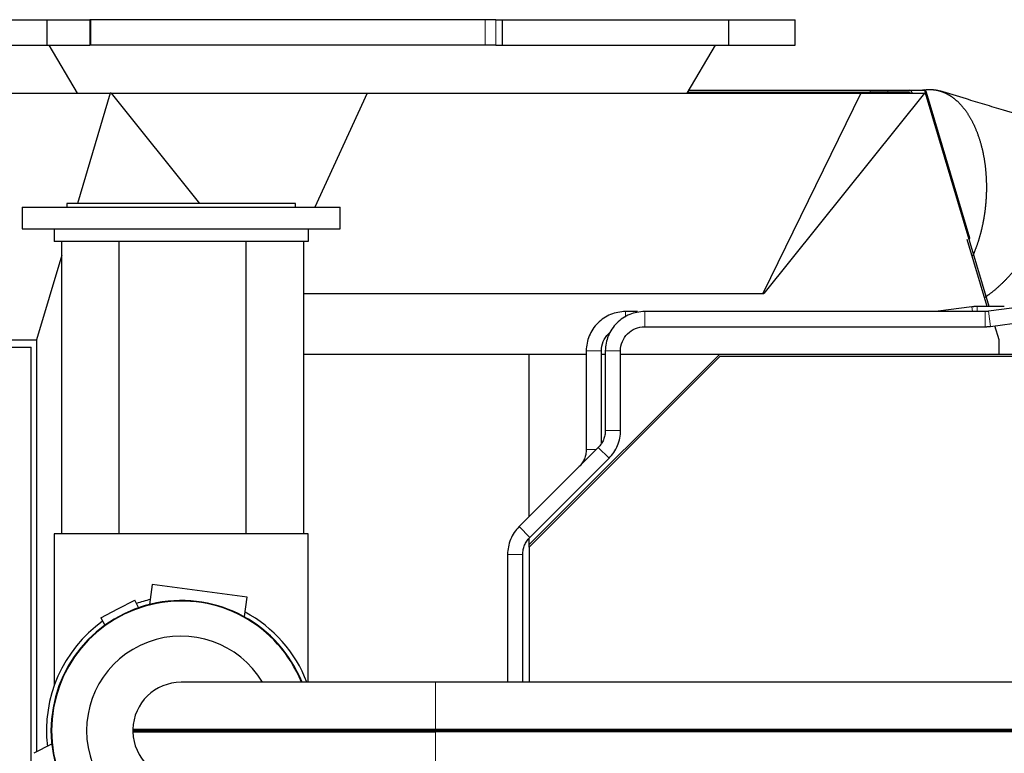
# Model space of a CAD drawing. Header units: inches. Extents: x 0 to 23760, y -13 to 16800.
# Tile 170 of 256: x 10928 to 11703, y 6760 to 7338. Entities that reach past the tile are written whole.
import ezdxf

# ---------------------------------------------------------------- set-up
doc = ezdxf.new("R2010")
doc.units = ezdxf.units.IN
doc.layers.add('1', color=7, linetype='Continuous', true_color=0xffffff)

msp = doc.modelspace()

# ---------------------------------------------------------------- linework, layer by layer
at = {"layer": '1', "color": 2, "linetype": 'Continuous', "lineweight": 25}
for p, q in [((10919.179, 7337.952), (10949.754, 7337.952)), ((10949.754, 7337.952), (10983.54, 7337.952)), ((10949.754, 7337.952), (10949.754, 7317.952)), ((10984.286, 7337.952), (10983.54, 7337.952)), ((11294.544, 7337.952), (10984.286, 7337.952)), ((11302.928, 7337.952), (11294.544, 7337.952)), ((11302.928, 7337.952), (11308.045, 7337.952)), ((11308.045, 7337.952), (11486.087, 7337.952)), ((11308.045, 7337.952), (11308.045, 7317.952)), ((11486.087, 7337.952), (11486.087, 7317.952)), ((11486.089, 7337.952), (11538.521, 7337.952)), ((11538.521, 7317.952), (11538.521, 7337.952)), ((10919.179, 7317.952), (10949.754, 7317.952)), ((10949.754, 7317.952), (10983.54, 7317.952)), ((10951.266, 7317.952), (10973.521, 7280.171)), ((10984.286, 7317.952), (10983.54, 7317.952)), ((11294.544, 7317.952), (10984.286, 7317.952)), ((11302.928, 7317.952), (11294.544, 7317.952)), ((11302.928, 7317.952), (11308.045, 7317.952)), ((11308.045, 7317.952), (11486.087, 7317.952)), ((11453.521, 7280.171), (11475.776, 7317.952)), ((11486.089, 7317.952), (11538.521, 7317.952)), ((10770.812, 7280.171), (10999.669, 7280.171)), ((10999.669, 7280.171), (10973.776, 7193.324)), ((11000.256, 7280.171), (10999.669, 7280.171)), ((11000.256, 7280.171), (11201.923, 7280.171)), ((11000.256, 7280.171), (11069.833, 7193.326)), ((11201.923, 7280.171), (11160.753, 7190.325)), ((11201.923, 7280.171), (11590.202, 7280.171)), ((11453.974, 7280.936), (11597.644, 7280.936)), ((11454.858, 7282.436), (11597.644, 7282.436)), ((11590.202, 7280.171), (11513.261, 7122.312)), ((11640.444, 7280.171), (11513.973, 7122.312)), ((11590.202, 7280.171), (11640.444, 7280.171)), ((11597.644, 7282.436), (11611.571, 7282.436)), ((11611.571, 7280.936), (11597.644, 7280.936)), ((11611.571, 7282.436), (11628.37, 7282.436)), ((11628.37, 7280.936), (11611.571, 7280.936)), ((11628.37, 7282.436), (11639.573, 7282.436)), ((11629.172, 7280.169), (11629.14, 7280.278)), ((11630.294, 7280.791), (11630.479, 7280.17)), ((11641.031, 7280.171), (11640.444, 7280.171)), ((11691.106, 7112.217), (11641.031, 7280.171)), ((11676.123, 7166.096), (11641.969, 7280.65)), ((10930.467, 7190.324), (10930.467, 7173.324)), ((10930.467, 7190.324), (11180.467, 7190.324)), ((10965.467, 7193.324), (10965.467, 7190.324)), ((11055.467, 7193.324), (10965.467, 7193.324)), ((11145.467, 7193.324), (11055.467, 7193.324)), ((11145.467, 7190.324), (11145.467, 7193.324)), ((11180.467, 7173.324), (11180.467, 7190.324)), ((10930.467, 7173.324), (10955.469, 7173.324)), ((10955.467, 7173.324), (11155.467, 7173.324)), ((10955.467, 7173.324), (10955.467, 7163.324)), ((11155.464, 7173.324), (11180.467, 7173.324)), ((11155.467, 7173.324), (11155.467, 7163.324)), ((11155.467, 7163.324), (10955.467, 7163.324)), ((10961.621, 6933.328), (10961.621, 7163.324)), ((11006.621, 6933.326), (11006.621, 7163.322)), ((11106.621, 6933.326), (11106.621, 7163.322)), ((11151.621, 7163.324), (11151.621, 6933.328)), ((11689.732, 7112.217), (11674.031, 7164.879)), ((10961.622, 7152.558), (10941.723, 7085.815)), ((11151.624, 7122.312), (11513.261, 7122.312)), ((11513.261, 7122.312), (11513.973, 7122.312)), ((11414.514, 7108.217), (11405.178, 7108.217)), ((11688.075, 7108.217), (11420.178, 7108.217)), ((11677.697, 7111.945), (11650.986, 7108.383)), ((11717.295, 7111.945), (11690.586, 7108.383)), ((11692.172, 7096.489), (11718.881, 7100.05)), ((11698.978, 7085.815), (11695.657, 7096.954)), ((11420.175, 7096.217), (11648.474, 7096.217)), ((11420.178, 7096.217), (11688.075, 7096.217)), ((10712.866, 7085.815), (10941.723, 7085.815)), ((10941.723, 7085.815), (10941.723, 6761.554)), ((11698.978, 7074.711), (11698.978, 7085.815)), ((10557.344, 7080.217), (10937.344, 7080.217)), ((10937.344, 6280.217), (10937.344, 7080.217)), ((11151.623, 7074.717), (11329.344, 7074.717)), ((11329.344, 7074.717), (11374.18, 7074.717)), ((11329.344, 6946.887), (11329.344, 7074.717)), ((11329.344, 6924.726), (11479.344, 7074.717)), ((11374.178, 7077.217), (11374.178, 6999.589)), ((11386.178, 7004.314), (11386.178, 7077.217)), ((11386.18, 7074.717), (11389.18, 7074.717)), ((11389.178, 7077.217), (11389.178, 7014.589)), ((11401.178, 7014.589), (11401.178, 7077.217)), ((11401.18, 7074.717), (11479.344, 7074.717)), ((11479.344, 7074.717), (12029.344, 7074.717)), ((11479.267, 7072.717), (11329.266, 6922.716)), ((12029.267, 7072.717), (11479.267, 7072.717)), ((11383.613, 7001.154), (11321.364, 6938.905)), ((11329.849, 6930.42), (11392.098, 6992.669)), ((11368.613, 6986.154), (11321.364, 6938.905)), ((11329.849, 6930.42), (11377.098, 6977.669)), ((11155.467, 6933.324), (10955.467, 6933.324)), ((10955.467, 6933.324), (10955.467, 6813.482)), ((11155.467, 6816.375), (11155.467, 6933.324)), ((11329.344, 6924.726), (11329.344, 6929.814)), ((11329.266, 6922.716), (11329.266, 6816.37)), ((11329.344, 6922.79), (11329.344, 6924.726)), ((11312.284, 6916.985), (11312.284, 6816.375)), ((11324.284, 6816.375), (11324.284, 6916.985)), ((11032.637, 6893.287), (11030.583, 6877.686)), ((11107.273, 6883.462), (11032.637, 6893.287)), ((11005.598, 6874.121), (11018.945, 6881.07)), ((11022.017, 6875.168), (11018.945, 6881.07)), ((11105.245, 6868.057), (11107.273, 6883.462)), ((10992.25, 6867.173), (11005.598, 6874.121)), ((10992.25, 6867.173), (10995.335, 6861.247)), ((11255.467, 6816.374), (11055.467, 6816.374)), ((12064.131, 6816.374), (11255.467, 6816.374)), ((11017.431, 6779.351), (11018.43, 6778.324)), ((11017.431, 6779.351), (11255.467, 6779.351)), ((11255.467, 6779.351), (11924.975, 6779.351)), ((11017.431, 6777.297), (11018.43, 6778.324)), ((11017.431, 6777.297), (11255.467, 6777.297)), ((11018.43, 6778.324), (11255.467, 6778.324)), ((11255.467, 6778.324), (11923.65, 6778.324)), ((11922.325, 6777.297), (11255.467, 6777.297)), ((10953.41, 6767.631), (10939.628, 6760.457))]:
    msp.add_line(p, q, dxfattribs=at)
at = {"layer": '1', "color": 110, "linetype": 'Continuous', "lineweight": 13}
for p, q in [((10983.54, 7337.952), (10983.54, 7317.952)), ((10984.286, 7337.952), (10984.286, 7317.952)), ((11294.544, 7337.952), (11294.544, 7317.952)), ((11302.928, 7337.952), (11302.928, 7317.952)), ((11453.585, 7280.278), (11629.14, 7280.278)), ((11597.644, 7280.936), (11597.644, 7282.436)), ((11611.571, 7282.436), (11611.571, 7280.936)), ((11681.793, 7108.217), (11681.793, 7112.217)), ((11405.178, 7103.714), (11405.178, 7108.217)), ((11420.178, 7096.217), (11420.178, 7108.217)), ((11651.008, 7108.217), (11650.986, 7108.383)), ((11678.194, 7108.217), (11677.697, 7111.945)), ((11688.075, 7096.217), (11688.075, 7108.217)), ((11692.172, 7096.489), (11690.586, 7108.383)), ((11386.178, 7077.217), (11374.178, 7077.217)), ((11401.178, 7077.217), (11389.178, 7077.217)), ((11401.178, 7014.589), (11389.178, 7014.589)), ((11382.047, 6999.589), (11374.178, 6999.589)), ((11392.098, 6992.669), (11383.613, 7001.154)), ((11329.849, 6930.42), (11321.364, 6938.905)), ((11312.284, 6916.985), (11324.283, 6916.985)), ((11255.467, 6779.351), (11255.467, 6816.374)), ((11255.467, 6779.351), (11255.467, 6778.324)), ((11255.467, 6777.297), (11255.467, 6778.324)), ((11255.467, 6777.297), (11255.467, 6740.274))]:
    msp.add_line(p, q, dxfattribs=at)
at = {"layer": '1', "color": 2, "linetype": 'Continuous', "lineweight": 25}
for centre, radius, start, end in [((11639.573, 7279.936), 2.5, 16.60179, 90), ((11055.467, 6778.324), 102.43, 21.8025, 180), ((11055.467, 6778.324), 102, 21.898125, 180), ((11055.467, 6778.324), 106, 103.303125, 109.33875), ((11055.467, 6778.324), 106, 125.6625, 186.705), ((11055.467, 6778.324), 106, 21.031875, 61.700625), ((11055.467, 6778.324), 74.397, 30.763125, 270), ((11055.467, 6778.324), 38.05, 90, 178.453367), ((11055.467, 6778.324), 38, 178.526794, 181.473206), ((11055.467, 6778.324), 102.43, 180, 338.1975), ((11055.467, 6778.324), 102, 180, 338.101875), ((11055.467, 6778.324), 38.05, 181.546633, 270)]:
    msp.add_arc(centre, radius, start, end, dxfattribs=at)
for centre, major_axis, ratio, start_param, end_param in [((11628.37, 7279.936), (0, -2.5), 0.819152, 1.9198622, 3.1415927), ((11628.37, 7279.936), (0, 1), 0.819152, 5.0614548, 6.2831853), ((11673.727, 7165.382), (2.396, 0.714), 0.1961747, 5.338434, 6.2831698)]:
    msp.add_ellipse(centre, major_axis=major_axis, ratio=ratio, start_param=start_param, end_param=end_param, dxfattribs=at)
at = {"layer": '1', "color": 110, "linetype": 'Continuous', "lineweight": 13}
for major_axis, ratio, start_param, end_param in [((0, -2.5), 0.5735764, 1.664995, 3.1415927), ((-2.396, -0.714), 0.1961747, 2.1968413, 3.1415771)]:
    msp.add_ellipse((11639.573, 7279.936), major_axis=major_axis, ratio=ratio, start_param=start_param, end_param=end_param, dxfattribs=at)
at = {"layer": '1', "color": 2, "linetype": 'Continuous', "lineweight": 25}
for points, degree in [([(11640.14, 7282.664), (11639.649, 7282.588), (11639.159, 7282.512), (11638.668, 7282.436)], 3), ([(11681.793, 7112.217), (11677.697, 7111.945)], 1), ([(11703.134, 7112.217), (11681.793, 7112.217)], 1), ([(11690.586, 7108.383), (11688.075, 7108.216)], 1), ([(11688.075, 7096.217), (11692.172, 7096.489)], 1)]:
    msp.add_open_spline(points, degree=degree, dxfattribs=at)
for points, degree, knots in [([(11640.188, 7282.672), (11641.344, 7282.85), (11644.72, 7283.096), (11649.194, 7282.705), (11653.684, 7281.561), (11658.125, 7279.637), (11662.45, 7276.929), (11666.743, 7273.33), (11670.973, 7268.695), (11674.897, 7263.181), (11678.382, 7256.978), (11681.385, 7250.218), (11683.914, 7242.955), (11685.985, 7235.136), (11687.527, 7226.991), (11688.521, 7218.865), (11689.017, 7210.891), (11689.064, 7203.177), (11688.897, 7199.491)], 2, [0, 0, 0, 0.0294207, 0.0845672, 0.1397138, 0.1948603, 0.2500069, 0.3051534, 0.3642828, 0.4254036, 0.4865243, 0.5476451, 0.6087659, 0.6714185, 0.7371348, 0.8028511, 0.8685674, 0.9342837, 1, 1, 1]), ([(11723.958, 7260.193), (11716.808, 7262.359), (11704.758, 7266.01), (11687.86, 7271.129), (11671.187, 7276.18), (11659.415, 7279.746), (11652.491, 7281.843)], 3, [0, 0, 0, 0, 0.3001276, 0.505833, 0.7093511, 1, 1, 1, 1]), ([(11688.897, 7199.491), (11688.757, 7196.398), (11688.193, 7189.966), (11687.303, 7183.332), (11686.064, 7176.555), (11684.451, 7169.707), (11682.375, 7162.623), (11679.801, 7155.509), (11678.314, 7152.12)], 2, [0, 0, 0, 0.1405086, 0.2810173, 0.4215259, 0.5620346, 0.7025432, 0.8531997, 1, 1, 1]), ([(11736.755, 7184.993), (11735.7, 7182.178), (11733.226, 7176.324), (11730.361, 7170.288), (11727.099, 7164.124), (11723.434, 7157.897), (11719.228, 7151.459), (11714.363, 7144.802), (11709.002, 7138.287), (11703.288, 7132.156), (11697.305, 7126.54), (11691.071, 7121.496), (11687.607, 7119.145), (11687.333, 7118.962)], 2, [0, 0, 0, 0.0851847, 0.1703694, 0.255554, 0.3407387, 0.4259234, 0.5172603, 0.6116733, 0.7060864, 0.8004994, 0.8949124, 0.9916917, 1, 1, 1]), ([(11405.178, 7108.217), (11400.947, 7108.138), (11393.133, 7106.584), (11382.689, 7099.706), (11375.811, 7089.261), (11374.256, 7081.447), (11374.178, 7077.217)], 3, [0, 0, 0, 0, 0.2490767, 0.5, 0.7509234, 1, 1, 1, 1]), ([(11420.178, 7108.216), (11415.947, 7108.138), (11408.134, 7106.583), (11397.689, 7099.705), (11390.811, 7089.261), (11389.257, 7081.447), (11389.178, 7077.217)], 3, [0, 0, 0, 0, 0.2490767, 0.5, 0.7509232, 1, 1, 1, 1]), ([(11386.178, 7077.217), (11386.188, 7079.853), (11387.095, 7084.669), (11390.343, 7089.497), (11392.718, 7091.628), (11393.254, 7092.06)], 3, [0, 0, 0, 0, 0.4421887, 0.8791934, 1, 1, 1, 1]), ([(11401.177, 7077.217), (11401.187, 7079.853), (11402.094, 7084.669), (11406.369, 7091.025), (11412.725, 7095.3), (11417.542, 7096.207), (11420.178, 7096.217)], 3, [0, 0, 0, 0, 0.2514738, 0.5, 0.7485261, 1, 1, 1, 1]), ([(11389.178, 7014.589), (11389.189, 7013.29), (11388.959, 7010.822), (11387.903, 7007.247), (11386.122, 7003.973), (11384.539, 7002.064), (11383.613, 7001.154)], 3, [0, 0, 0, 0, 0.2571631, 0.5, 0.7428369, 1, 1, 1, 1]), ([(11392.097, 6992.669), (11393.509, 6994.107), (11396.058, 6997.237), (11398.949, 7002.672), (11400.747, 7008.559), (11401.158, 7012.574), (11401.177, 7014.589)], 3, [0, 0, 0, 0, 0.2456194, 0.5, 0.7543806, 1, 1, 1, 1]), ([(11374.178, 6999.589), (11374.188, 6998.29), (11373.959, 6995.822), (11372.902, 6992.248), (11371.122, 6988.973), (11369.539, 6987.065), (11368.613, 6986.154)], 3, [0, 0, 0, 0, 0.2571643, 0.5, 0.7428357, 1, 1, 1, 1]), ([(11321.364, 6938.905), (11319.952, 6937.467), (11317.403, 6934.337), (11314.512, 6928.903), (11312.714, 6923.016), (11312.303, 6919), (11312.284, 6916.985)], 3, [0, 0, 0, 0, 0.245619, 0.5, 0.754381, 1, 1, 1, 1]), ([(11321.364, 6938.905), (11319.953, 6937.467), (11317.404, 6934.337), (11314.512, 6928.903), (11312.714, 6923.015), (11312.304, 6919), (11312.285, 6916.985)], 3, [0, 0, 0, 0, 0.2456194, 0.5, 0.7543806, 1, 1, 1, 1]), ([(11324.283, 6916.985), (11324.272, 6918.284), (11324.502, 6920.752), (11325.559, 6924.327), (11327.339, 6927.601), (11328.922, 6929.51), (11329.848, 6930.42)], 3, [0, 0, 0, 0, 0.2571631, 0.5, 0.7428369, 1, 1, 1, 1]), ([(11324.284, 6916.985), (11324.273, 6918.284), (11324.503, 6920.752), (11325.56, 6924.326), (11327.34, 6927.601), (11328.923, 6929.509), (11329.849, 6930.42)], 3, [0, 0, 0, 0, 0.2571643, 0.5, 0.7428357, 1, 1, 1, 1])]:
    msp.add_open_spline(points, degree=degree, knots=knots, dxfattribs=at)

doc.saveas('drawing.dxf')
